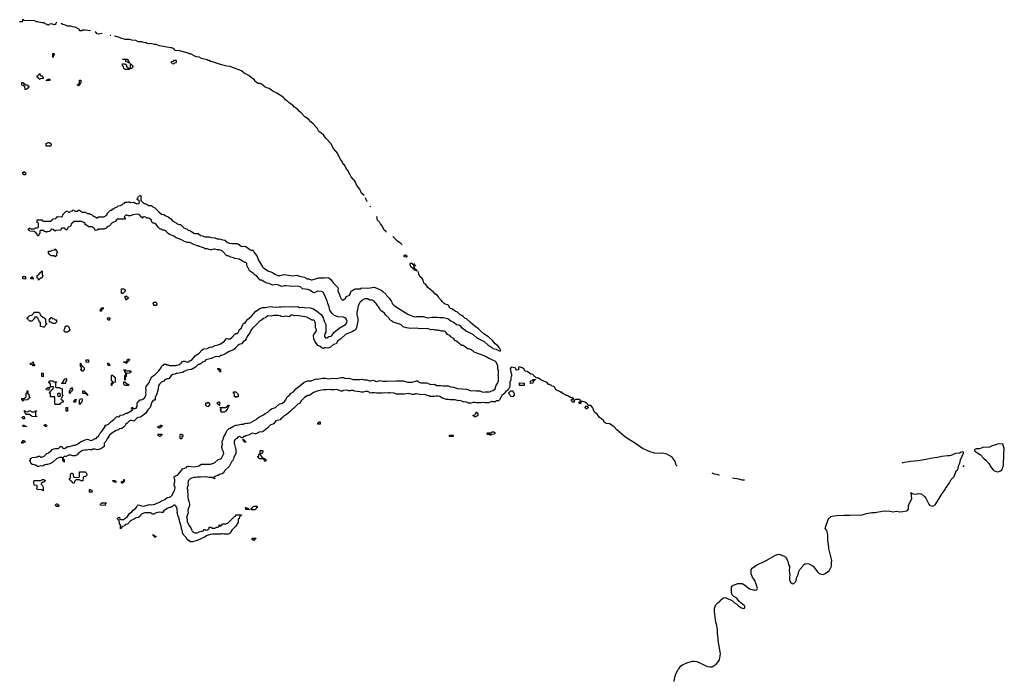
# Model space of a CAD drawing. Header units: inches. Extents: x 2561596 to 2663338, y 752906 to 788533.
# Tile 20 of 20: x 2645569 to 2663338, y 772867 to 784746. Entities that reach past the tile are written whole.
import ezdxf

# ---------------------------------------------------------------- set-up
doc = ezdxf.new("R2010")
doc.units = ezdxf.units.IN
doc.header["$MEASUREMENT"] = 0
for name, color, linetype in [('C6747', 7, 'Continuous'), ('C6748', 7, 'Continuous'), ('C6757', 7, 'Continuous'), ('C6758', 7, 'Continuous'), ('C6767', 7, 'Continuous')]:
    doc.layers.add(name, color=color, linetype=linetype)

msp = doc.modelspace()

# ---------------------------------------------------------------- linework, layer by layer
at = {"layer": 'C6747', "color": 6}
for points in [[(2647410, 779806), (2647406, 779810), (2647408, 779890), (2647447, 779893), (2647454, 779890), (2647458, 779878), (2647472, 779872), (2647472, 779850), (2647430, 779808)], [(2647490, 779686), (2647482, 779722), (2647470, 779726), (2647469, 779750), (2647482, 779758), (2647490, 779772), (2647498, 779758), (2647514, 779750), (2647518, 779738), (2647534, 779730), (2647518, 779722), (2647513, 779707), (2647498, 779702)], [(2647030, 779486), (2647026, 779490), (2647029, 779530), (2647046, 779534), (2647050, 779552), (2647070, 779554), (2647074, 779550), (2647074, 779530), (2647058, 779522), (2647054, 779510), (2647038, 779502)], [(2648030, 779589), (2647989, 779590), (2647988, 779610), (2647978, 779630), (2647990, 779652), (2648032, 779650), (2648042, 779630), (2648042, 779610)], [(2645990, 779198), (2645967, 779207), (2645946, 779210), (2645946, 779270), (2645942, 779282), (2645928, 779288), (2645922, 779322), (2645907, 779327), (2645902, 779362), (2645887, 779367), (2645882, 779382), (2645870, 779386), (2645838, 779382), (2645834, 779350), (2645818, 779342), (2645814, 779330), (2645798, 779322), (2645790, 779306), (2645750, 779306), (2645726, 779330), (2645722, 779342), (2645706, 779350), (2645706, 779370), (2645722, 779378), (2645730, 779394), (2645742, 779398), (2645746, 779410), (2645790, 779414), (2645826, 779450), (2645830, 779474), (2645910, 779474), (2645918, 779458), (2645934, 779450), (2645938, 779418), (2645950, 779414), (2645958, 779398), (2645974, 779390), (2645978, 779378), (2646014, 779370), (2646018, 779358), (2646034, 779350), (2646034, 779290), (2646038, 779278), (2646053, 779273), (2646053, 779253), (2646046, 779246), (2646034, 779246), (2646034, 779234), (2646022, 779210), (2646010, 779198)], [(2646170, 779269), (2646130, 779288), (2646106, 779290), (2646107, 779353), (2646122, 779358), (2646130, 779374), (2646150, 779374), (2646158, 779358), (2646190, 779352), (2646210, 779334), (2646233, 779333), (2646231, 779290), (2646210, 779269)], [(2647190, 779326), (2647168, 779328), (2647162, 779342), (2647146, 779350), (2647162, 779358), (2647170, 779372), (2647194, 779370)], [(2646389, 779109), (2646369, 779130), (2646369, 779150), (2646388, 779190), (2646388, 779210), (2646410, 779225), (2646430, 779225), (2646451, 779211), (2646471, 779151), (2646458, 779130), (2646430, 779109)], [(2645810, 778506), (2645802, 778522), (2645766, 778530), (2645766, 778550), (2645770, 778554), (2645802, 778558), (2645807, 778573), (2645813, 778573), (2645818, 778538), (2645834, 778530), (2645834, 778510), (2645830, 778506)], [(2646690, 778406), (2646682, 778422), (2646669, 778429), (2646670, 778434), (2646682, 778438), (2646686, 778450), (2646682, 778482), (2646670, 778486), (2646667, 778493), (2646666, 778550), (2646670, 778554), (2646674, 778550), (2646678, 778518), (2646690, 778514), (2646698, 778498), (2646710, 778494), (2646718, 778478), (2646732, 778470), (2646731, 778429), (2646718, 778422), (2646710, 778406)], [(2646810, 778566), (2646766, 778570), (2646770, 778614), (2646811, 778611)], [(2647190, 778506), (2647168, 778510), (2647162, 778542), (2647146, 778550), (2647150, 778554), (2647170, 778554), (2647178, 778538), (2647190, 778534)], [(2647490, 778546), (2647482, 778562), (2647450, 778566), (2647446, 778570), (2647450, 778574), (2647490, 778574), (2647502, 778578), (2647507, 778613), (2647522, 778618), (2647530, 778632), (2647538, 778618), (2647554, 778610), (2647538, 778602), (2647534, 778590), (2647518, 778582), (2647513, 778567), (2647498, 778562), (2647494, 778546)], [(2645990, 778306), (2645966, 778310), (2645970, 778374), (2645991, 778370), (2645994, 778310)], [(2647230, 778146), (2647226, 778150), (2647226, 778190), (2647242, 778198), (2647246, 778210), (2647242, 778222), (2647228, 778230), (2647228, 778330), (2647230, 778334), (2647250, 778334), (2647258, 778318), (2647274, 778310), (2647278, 778298), (2647294, 778290), (2647293, 778213), (2647290, 778208), (2647258, 778202), (2647254, 778190), (2647238, 778182), (2647234, 778150)], [(2647493, 778413), (2647570, 778414), (2647574, 778410), (2647574, 778390), (2647558, 778382), (2647554, 778370), (2647513, 778367), (2647498, 778362), (2647493, 778347), (2647492, 778308), (2647478, 778302), (2647474, 778290), (2647474, 778250), (2647470, 778246), (2647466, 778250), (2647467, 778327), (2647470, 778334), (2647482, 778338), (2647486, 778370), (2647482, 778382), (2647466, 778390), (2647462, 778422), (2647450, 778426), (2647447, 778433), (2647470, 778434), (2647478, 778418)], [(2649190, 778388), (2649182, 778402), (2649166, 778410), (2649162, 778422), (2649148, 778428), (2649147, 778453), (2649170, 778454), (2649178, 778438), (2649190, 778434), (2649194, 778410), (2649194, 778390)], [(2646090, 778066), (2646050, 778068), (2646046, 778090), (2646062, 778098), (2646070, 778114), (2646114, 778114), (2646113, 778107), (2646098, 778102), (2646094, 778070)], [(2646230, 778114), (2646290, 778114), (2646298, 778098), (2646334, 778090), (2646334, 777990), (2646338, 777978), (2646352, 777970), (2646338, 777962), (2646332, 777928), (2646318, 777922), (2646314, 777910), (2646318, 777898), (2646334, 777890), (2646338, 777878), (2646354, 777870), (2646354, 777850), (2646350, 777846), (2646318, 777842), (2646314, 777830), (2646298, 777822), (2646290, 777808), (2646210, 777806), (2646206, 777830), (2646206, 777930), (2646202, 777942), (2646190, 777946), (2646130, 777946), (2646126, 777950), (2646126, 777990), (2646122, 778002), (2646110, 778006), (2646106, 778030), (2646122, 778038), (2646127, 778053), (2646142, 778058), (2646147, 778073), (2646162, 778078), (2646167, 778093), (2646182, 778098), (2646186, 778110), (2646182, 778122), (2646170, 778126), (2646126, 778126), (2646126, 778170), (2646122, 778182), (2646110, 778186), (2646102, 778202), (2646086, 778210), (2646102, 778218), (2646108, 778232), (2646167, 778233), (2646174, 778230), (2646178, 778218), (2646190, 778214), (2646233, 778213), (2646233, 778207), (2646218, 778202), (2646214, 778190), (2646214, 778130), (2646218, 778118)], [(2646330, 778186), (2646326, 778190), (2646342, 778198), (2646347, 778213), (2646362, 778218), (2646368, 778252), (2646382, 778258), (2646386, 778270), (2646410, 778272), (2646414, 778270), (2646413, 778233), (2646410, 778226), (2646398, 778222), (2646394, 778190), (2646390, 778186)], [(2646470, 778006), (2646466, 778010), (2646466, 778050), (2646482, 778058), (2646488, 778092), (2646502, 778098), (2646510, 778114), (2646514, 778110), (2646518, 778078), (2646530, 778074), (2646531, 778069), (2646518, 778062), (2646510, 778046), (2646498, 778042), (2646490, 778026), (2646478, 778022)], [(2647470, 778146), (2647462, 778162), (2647446, 778170), (2647446, 778210), (2647450, 778214), (2647470, 778214), (2647478, 778198), (2647494, 778190), (2647498, 778178), (2647531, 778171), (2647534, 778150), (2647530, 778146)], [(2645630, 777866), (2645622, 777882), (2645606, 777890), (2645606, 777910), (2645610, 777914), (2645650, 777914), (2645662, 777918), (2645666, 777930), (2645682, 777938), (2645686, 777950), (2645686, 778010), (2645702, 778018), (2645706, 778050), (2645710, 778054), (2645714, 778050), (2645714, 778010), (2645718, 777998), (2645732, 777992), (2645738, 777938), (2645750, 777934), (2645752, 777928), (2645738, 777922), (2645730, 777906), (2645718, 777902), (2645713, 777887), (2645650, 777886), (2645638, 777882)], [(2646290, 778006), (2646258, 778002), (2646254, 777990), (2646258, 777958), (2646290, 777954), (2646302, 777958), (2646306, 777970), (2646302, 778002)], [(2646790, 777966), (2646782, 777982), (2646766, 777990), (2646762, 778002), (2646750, 778006), (2646710, 778006), (2646706, 778030), (2646706, 778050), (2646710, 778054), (2646730, 778054), (2646738, 778038), (2646754, 778030), (2646758, 778018), (2646774, 778010), (2646778, 777998), (2646794, 777990), (2646794, 777970)], [(2649470, 777928), (2649462, 777942), (2649446, 777950), (2649446, 777990), (2649442, 778002), (2649428, 778010), (2649426, 778030), (2649430, 778034), (2649470, 778034), (2649494, 778010), (2649498, 777998), (2649512, 777990), (2649514, 777950), (2649510, 777946), (2649478, 777942)], [(2646410, 777686), (2646406, 777690), (2646406, 777750), (2646410, 777754), (2646432, 777752), (2646430, 777686)], [(2646570, 777846), (2646547, 777847), (2646548, 777872), (2646562, 777878), (2646567, 777893), (2646590, 777894), (2646593, 777887), (2646578, 777882), (2646574, 777850)], [(2646650, 777808), (2646646, 777890), (2646662, 777898), (2646666, 777910), (2646690, 777911), (2646694, 777890), (2646692, 777848), (2646678, 777842), (2646674, 777830), (2646658, 777822)], [(2648970, 777766), (2648948, 777768), (2648942, 777782), (2648926, 777790), (2648930, 777834), (2648962, 777838), (2648970, 777852), (2648978, 777838), (2648994, 777830), (2648994, 777790), (2648978, 777782)], [(2649170, 777786), (2649162, 777802), (2649150, 777806), (2649142, 777822), (2649128, 777828), (2649130, 777834), (2649142, 777838), (2649150, 777854), (2649170, 777854), (2649174, 777850), (2649174, 777790)], [(2649230, 777666), (2649206, 777670), (2649202, 777702), (2649186, 777710), (2649202, 777718), (2649206, 777730), (2649202, 777742), (2649187, 777747), (2649187, 777753), (2649290, 777754), (2649302, 777758), (2649307, 777773), (2649322, 777778), (2649330, 777794), (2649354, 777790), (2649338, 777782), (2649334, 777750), (2649318, 777742), (2649313, 777707), (2649298, 777702), (2649293, 777687), (2649278, 777682), (2649270, 777668)], [(2645650, 777548), (2645628, 777548), (2645622, 777562), (2645606, 777570), (2645622, 777578), (2645626, 777590), (2645652, 777592), (2645654, 777550)], [(2645870, 777586), (2645793, 777587), (2645786, 777590), (2645782, 777602), (2645767, 777607), (2645762, 777622), (2645750, 777626), (2645690, 777626), (2645682, 777642), (2645668, 777648), (2645662, 777682), (2645646, 777690), (2645650, 777694), (2645670, 777694), (2645678, 777678), (2645710, 777674), (2645722, 777678), (2645728, 777692), (2645770, 777694), (2645778, 777678), (2645790, 777674), (2645830, 777674), (2645842, 777678), (2645847, 777693), (2645870, 777694), (2645873, 777687), (2645858, 777682), (2645854, 777670), (2645854, 777610), (2645858, 777598), (2645873, 777593)], [(2645630, 777406), (2645628, 777432), (2645652, 777432), (2645658, 777418), (2645690, 777414), (2645694, 777410), (2645690, 777406)], [(2646050, 777406), (2646026, 777410), (2646022, 777422), (2646008, 777428), (2646010, 777434), (2646022, 777438), (2646030, 777452), (2646038, 777438), (2646052, 777430), (2646054, 777410)], [(2648070, 777386), (2648066, 777390), (2648066, 777410), (2648070, 777414), (2648102, 777418), (2648110, 777432), (2648130, 777434), (2648134, 777430), (2648134, 777410), (2648118, 777402), (2648110, 777386)], [(2648110, 777226), (2648087, 777227), (2648082, 777242), (2648070, 777246), (2648067, 777273), (2648133, 777273), (2648134, 777250), (2648118, 777242)], [(2648470, 777186), (2648468, 777190), (2648466, 777250), (2648470, 777272), (2648494, 777270), (2648498, 777258), (2648514, 777250), (2648512, 777228), (2648498, 777222), (2648494, 777190), (2648490, 777186)], [(2645610, 777106), (2645606, 777110), (2645606, 777130), (2645622, 777138), (2645630, 777154), (2645650, 777154), (2645658, 777138), (2645674, 777130), (2645670, 777126), (2645638, 777122), (2645630, 777108)], [(2649630, 777126), (2649622, 777142), (2649608, 777148), (2649606, 777166), (2649594, 777166), (2649587, 777173), (2649610, 777174), (2649618, 777158), (2649634, 777150), (2649638, 777138), (2649650, 777134), (2649650, 777126)], [(2646710, 776426), (2646668, 776428), (2646662, 776442), (2646650, 776446), (2646590, 776446), (2646578, 776442), (2646573, 776427), (2646558, 776422), (2646550, 776386), (2646530, 776386), (2646522, 776402), (2646510, 776406), (2646502, 776422), (2646490, 776426), (2646482, 776442), (2646470, 776446), (2646467, 776453), (2646467, 776473), (2646482, 776478), (2646486, 776490), (2646486, 776550), (2646506, 776570), (2646514, 776570), (2646532, 776550), (2646538, 776498), (2646553, 776493), (2646590, 776492), (2646642, 776498), (2646647, 776513), (2646646, 776590), (2646650, 776594), (2646748, 776592), (2646770, 776574), (2646782, 776550), (2646782, 776530), (2646754, 776510), (2646718, 776502), (2646713, 776487)], [(2645990, 776246), (2645982, 776262), (2645967, 776267), (2645886, 776270), (2645878, 776290), (2645886, 776310), (2645882, 776342), (2645828, 776348), (2645826, 776410), (2645830, 776434), (2645950, 776434), (2645962, 776438), (2645970, 776454), (2646010, 776454), (2646018, 776438), (2646034, 776430), (2646018, 776422), (2646010, 776406), (2645978, 776402), (2645974, 776390), (2645958, 776382), (2645954, 776370), (2645972, 776352), (2645992, 776312), (2645994, 776250)], [(2647270, 776406), (2647262, 776422), (2647246, 776430), (2647250, 776434), (2647290, 776434), (2647298, 776418), (2647313, 776413), (2647310, 776406)], [(2647410, 776386), (2647406, 776390), (2647406, 776410), (2647410, 776414), (2647442, 776418), (2647446, 776450), (2647450, 776454), (2647454, 776450), (2647454, 776410), (2647438, 776402), (2647430, 776386)], [(2646830, 776226), (2646826, 776230), (2646830, 776274), (2646850, 776274), (2646858, 776258), (2646870, 776254), (2646874, 776230), (2646870, 776226)], [(2646230, 775968), (2646222, 775982), (2646208, 775990), (2646222, 775998), (2646230, 776014), (2646250, 776014), (2646258, 775998), (2646274, 775990), (2646274, 775970), (2646270, 775968)], [(2647110, 775986), (2647028, 775988), (2647026, 776010), (2647042, 776018), (2647050, 776034), (2647132, 776032), (2647130, 776026), (2647118, 776022), (2647114, 775990)], [(2649750, 775908), (2649746, 775910), (2649746, 775930), (2649766, 775934), (2649770, 775954), (2649782, 775958), (2649790, 775974), (2649853, 775973), (2649854, 775950), (2649838, 775942), (2649834, 775930), (2649810, 775908)], [(2649710, 775908), (2649650, 775909), (2649646, 775950), (2649654, 775950), (2649658, 775938), (2649690, 775934), (2649698, 775918), (2649713, 775913)], [(2648010, 775406), (2648002, 775422), (2647987, 775427), (2647982, 775442), (2647970, 775446), (2647967, 775453), (2647990, 775454), (2647998, 775438), (2648033, 775433), (2648033, 775427), (2648018, 775422), (2648014, 775406)], [(2649790, 775346), (2649782, 775362), (2649766, 775370), (2649766, 775390), (2649770, 775394), (2649833, 775393), (2649833, 775387), (2649818, 775382), (2649810, 775366), (2649798, 775362)]]:
    msp.add_lwpolyline(points, close=True, dxfattribs=at)
for points in [[(2650000, 779370), (2649970, 779359), (2649933, 779327), (2649894, 779306), (2649850, 779253), (2649779, 779190), (2649747, 779150), (2649721, 779099), (2649675, 779030), (2649659, 778990), (2649637, 778963), (2649610, 778944), (2649570, 778899), (2649530, 778885), (2649508, 778872), (2649461, 778830), (2649450, 778809), (2649427, 778793), (2649350, 778763), (2649270, 778713), (2649210, 778689), (2649191, 778689), (2649170, 778668), (2649110, 778669), (2649027, 778633), (2648950, 778619), (2648931, 778609), (2648911, 778589), (2648871, 778570), (2648850, 778549), (2648811, 778529), (2648790, 778525), (2648740, 778480), (2648670, 778437), (2648590, 778424), (2648539, 778401), (2648510, 778382), (2648470, 778379), (2648415, 778365), (2648390, 778364), (2648368, 778352), (2648330, 778346), (2648301, 778330), (2648264, 778276), (2648252, 778268), (2648230, 778268), (2648190, 778248), (2648171, 778229), (2648150, 778222), (2648130, 778209), (2648091, 778170), (2648077, 778150), (2648071, 778090), (2648042, 777998), (2648011, 777930), (2648014, 777886), (2647990, 777882), (2647970, 777869), (2647956, 777850), (2647926, 777750), (2647883, 777710), (2647848, 777652), (2647770, 777589), (2647750, 777579), (2647710, 777573), (2647690, 777564), (2647651, 777530), (2647644, 777516), (2647630, 777508), (2647610, 777509), (2647590, 777517), (2647564, 777516), (2647550, 777509), (2647511, 777469), (2647482, 777450), (2647471, 777429), (2647444, 777396), (2647414, 777370), (2647373, 777367), (2647352, 777348), (2647310, 777334), (2647230, 777290), (2647191, 777250), (2647150, 777188), (2647124, 777136), (2647095, 777110), (2647091, 777050), (2647071, 777030), (2647031, 777009), (2646971, 776989), (2646930, 777001), (2646910, 777001), (2646890, 776999), (2646870, 776989), (2646849, 776989), (2646830, 776995), (2646770, 776982), (2646744, 776984), (2646704, 776976), (2646632, 776930), (2646604, 776896), (2646570, 776878), (2646530, 776878), (2646490, 776889), (2646450, 776889), (2646410, 776866), (2646370, 776866), (2646354, 776850), (2646354, 776830), (2646358, 776818), (2646372, 776812), (2646372, 776768), (2646366, 776770), (2646362, 776782), (2646348, 776790), (2646347, 776827), (2646342, 776842), (2646328, 776848), (2646290, 776849), (2646233, 776827), (2646170, 776768), (2646110, 776735), (2646070, 776722), (2646050, 776722), (2646025, 776715), (2645984, 776696), (2645950, 776698), (2645910, 776689), (2645890, 776689), (2645869, 776709), (2645846, 776710), (2645810, 776726), (2645790, 776726), (2645782, 776742), (2645770, 776746), (2645762, 776782), (2645746, 776790), (2645762, 776798), (2645766, 776830), (2645782, 776838), (2645786, 776850), (2645847, 776853), (2645870, 776862), (2645896, 776864), (2645910, 776871), (2645931, 776871), (2645950, 776854), (2645970, 776854), (2646010, 776872), (2646060, 776920), (2646090, 776931), (2646129, 776971), (2646142, 776978), (2646150, 776992), (2646170, 777002), (2646210, 777012), (2646270, 777011), (2646289, 777030), (2646295, 777045), (2646310, 777054), (2646330, 777045), (2646350, 777021), (2646370, 777015), (2646390, 777021), (2646430, 777051), (2646470, 777046), (2646546, 777070), (2646570, 777071), (2646590, 777085), (2646610, 777091), (2646668, 777130), (2646750, 777166), (2646790, 777178), (2646850, 777159), (2646876, 777164), (2646930, 777192), (2646950, 777194), (2646975, 777225), (2646990, 777234), (2647016, 777284), (2647030, 777294), (2647035, 777305), (2647048, 777312), (2647055, 777330), (2647109, 777410), (2647110, 777432), (2647130, 777432), (2647170, 777451), (2647218, 777502), (2647266, 777534), (2647315, 777585), (2647329, 777591), (2647350, 777586), (2647370, 777591), (2647390, 777611), (2647439, 777621), (2647489, 777651), (2647510, 777651), (2647578, 777690), (2647606, 777710), (2647602, 777722), (2647589, 777729), (2647590, 777752), (2647610, 777751), (2647613, 777733), (2647650, 777731), (2647670, 777741), (2647689, 777770), (2647688, 777830), (2647728, 777870), (2647729, 777891), (2647770, 777891), (2647790, 777899), (2647826, 777930), (2647841, 777959), (2647849, 777989), (2647844, 778010), (2647853, 778070), (2647848, 778092), (2647849, 778130), (2647895, 778185), (2647909, 778210), (2647919, 778241), (2647956, 778304), (2647977, 778323), (2648016, 778344), (2648041, 778379), (2648079, 778410), (2648097, 778443), (2648108, 778450), (2648129, 778491), (2648150, 778514), (2648162, 778518), (2648170, 778534), (2648210, 778534), (2648222, 778522), (2648250, 778522), (2648271, 778511), (2648389, 778511), (2648446, 778530), (2648486, 778550), (2648503, 778577), (2648526, 778590), (2648550, 778587), (2648590, 778571), (2648610, 778576), (2648683, 778617), (2648738, 778682), (2648810, 778731), (2648857, 778783), (2648879, 778801), (2648890, 778807), (2648950, 778814), (2649010, 778843), (2649030, 778839), (2649050, 778843), (2649090, 778871), (2649150, 778884), (2649190, 778899), (2649260, 778940), (2649282, 778970), (2649290, 778991), (2649310, 778996), (2649331, 778991), (2649370, 778991), (2649402, 779018), (2649450, 779072), (2649470, 779085), (2649490, 779087), (2649510, 779105), (2649525, 779130), (2649529, 779151), (2649574, 779190), (2649594, 779246), (2649608, 779270), (2649630, 779271), (2649659, 779301), (2649669, 779331), (2649679, 779341), (2649750, 779401), (2649832, 779488), (2649916, 779544), (2649950, 779557), (2650000, 779558)], [(2650000, 777351), (2649998, 777350), (2649986, 777334), (2649950, 777315), (2649890, 777309), (2649870, 777294), (2649830, 777279), (2649810, 777275), (2649770, 777289), (2649750, 777284), (2649710, 777259), (2649650, 777242), (2649630, 777229), (2649610, 777228), (2649590, 777206), (2649570, 777206), (2649559, 777219), (2649545, 777225), (2649530, 777226), (2649505, 777215), (2649486, 777190), (2649452, 777168), (2649440, 777140), (2649437, 777110), (2649471, 776991), (2649471, 776951), (2649467, 776930), (2649431, 776850), (2649430, 776828), (2649411, 776789), (2649391, 776769), (2649351, 776689), (2649270, 776615), (2649245, 776575), (2649222, 776558), (2649177, 776543), (2649150, 776526), (2649130, 776526), (2649094, 776510), (2649074, 776490), (2649078, 776478), (2649093, 776473), (2649090, 776466), (2649068, 776468), (2649062, 776482), (2649047, 776487), (2648990, 776488), (2648930, 776504), (2648830, 776494), (2648770, 776497), (2648750, 776489), (2648710, 776489), (2648670, 776479), (2648650, 776469), (2648611, 776430), (2648601, 776390), (2648611, 776370), (2648611, 776350), (2648591, 776310), (2648591, 776290), (2648602, 776250), (2648598, 776230), (2648606, 776190), (2648606, 776130), (2648611, 776091), (2648624, 776064), (2648625, 776030), (2648632, 776008), (2648632, 775970), (2648611, 775929), (2648606, 775890), (2648611, 775849), (2648590, 775806), (2648582, 775770), (2648594, 775750), (2648592, 775690), (2648632, 775610), (2648660, 775580), (2648672, 775552), (2648674, 775530), (2648685, 775525), (2648692, 775512), (2648730, 775492), (2648770, 775492), (2648810, 775512), (2648827, 775513), (2648850, 775522), (2648870, 775522), (2648886, 775530), (2648890, 775554), (2648910, 775554), (2648930, 775542), (2648956, 775544), (2648986, 775570), (2648986, 775590), (2648990, 775594), (2649030, 775594), (2649038, 775578), (2649050, 775574), (2649090, 775574), (2649128, 775592), (2649150, 775594), (2649166, 775610), (2649166, 775630), (2649170, 775634), (2649178, 775618), (2649190, 775614), (2649202, 775618), (2649207, 775633), (2649222, 775638), (2649230, 775654), (2649290, 775652), (2649330, 775672), (2649449, 775791), (2649466, 775794), (2649470, 775814), (2649570, 775814), (2649573, 775807), (2649558, 775802), (2649554, 775790), (2649538, 775782), (2649530, 775746), (2649518, 775742), (2649513, 775727), (2649510, 775686), (2649472, 775610), (2649399, 775541), (2649378, 775510), (2649370, 775486), (2649330, 775469), (2649251, 775469), (2649230, 775475), (2649210, 775475), (2649190, 775468), (2649090, 775469), (2649070, 775464), (2649050, 775469), (2649010, 775461), (2648950, 775444), (2648902, 775410), (2648835, 775385), (2648774, 775350), (2648688, 775328), (2648649, 775329), (2648589, 775369), (2648569, 775410), (2648529, 775449), (2648509, 775489), (2648509, 775511), (2648489, 775570), (2648485, 775610), (2648469, 775649), (2648449, 775729), (2648449, 775750), (2648429, 775790), (2648409, 775849), (2648414, 775870), (2648409, 775891), (2648409, 775930), (2648382, 775982), (2648370, 775989), (2648350, 775988), (2648331, 775969), (2648305, 775955), (2648290, 775948), (2648270, 775948), (2648230, 775929), (2648171, 775890), (2648150, 775858), (2648130, 775855), (2648090, 775861), (2648031, 775849), (2647990, 775828), (2647970, 775828), (2647950, 775842), (2647930, 775849), (2647830, 775849), (2647790, 775839), (2647770, 775829), (2647751, 775810), (2647745, 775790), (2647737, 775783), (2647711, 775769), (2647670, 775764), (2647650, 775749), (2647571, 775709), (2647514, 775650), (2647478, 775642), (2647474, 775630), (2647458, 775622), (2647454, 775610), (2647414, 775606), (2647410, 775586), (2647398, 775582), (2647390, 775566), (2647386, 775630), (2647382, 775642), (2647368, 775650), (2647362, 775722), (2647347, 775727), (2647342, 775742), (2647328, 775750), (2647342, 775758), (2647346, 775770), (2647370, 775772), (2647378, 775738), (2647393, 775733), (2647450, 775732), (2647468, 775750), (2647517, 775783), (2647550, 775838), (2647595, 775870), (2647618, 775902), (2647663, 775937), (2647682, 775958), (2647695, 775985), (2647710, 775994), (2647730, 775992), (2647770, 775975), (2647806, 775974), (2647910, 776001), (2647950, 775999), (2648009, 776011), (2648090, 776046), (2648129, 776071), (2648187, 776093), (2648230, 776131), (2648270, 776133), (2648296, 776144), (2648315, 776165), (2648349, 776230), (2648354, 776250), (2648369, 776271), (2648373, 776310), (2648354, 776350), (2648354, 776370), (2648369, 776410), (2648368, 776450), (2648356, 776476), (2648358, 776502), (2648390, 776526), (2648410, 776531), (2648422, 776538), (2648479, 776601), (2648496, 776630), (2648510, 776644), (2648550, 776655), (2648578, 776670), (2648594, 776686), (2648609, 776691), (2648710, 776684), (2648802, 776698), (2648850, 776731), (2648930, 776727), (2649010, 776731), (2649030, 776736), (2649087, 776753), (2649150, 776812), (2649190, 776826), (2649210, 776838), (2649249, 776910), (2649253, 776930), (2649249, 776950), (2649229, 776990), (2649219, 777030), (2649219, 777050), (2649229, 777090), (2649224, 777136), (2649234, 777166), (2649249, 777190), (2649249, 777211), (2649284, 777270), (2649293, 777307), (2649309, 777331), (2649348, 777370), (2649370, 777376), (2649439, 777421), (2649470, 777430), (2649490, 777431), (2649566, 777450), (2649610, 777451), (2649630, 777461), (2649669, 777471), (2649690, 777467), (2649727, 777473), (2649810, 777526), (2649830, 777531), (2649860, 777560), (2649897, 777583), (2649970, 777621), (2650000, 777643)], [(2650000, 776786), (2649990, 776786), (2649986, 776790), (2649982, 776822), (2649947, 776827), (2649890, 776826), (2649882, 776842), (2649870, 776846), (2649866, 776870), (2649882, 776878), (2649886, 776910), (2649902, 776918), (2649906, 776930), (2649906, 776970), (2649910, 776974), (2649950, 776974), (2649954, 776970), (2649953, 776927), (2649918, 776922), (2649914, 776890), (2649918, 776878), (2649933, 776873), (2649938, 776858), (2649953, 776853), (2649958, 776838), (2649990, 776834), (2649998, 776818), (2650000, 776817)]]:
    msp.add_lwpolyline(points, dxfattribs=at)
at = {"layer": 'C6748', "color": 6}
for points in [[(2646232, 784702), (2646223, 784677), (2646210, 784658), (2646190, 784655), (2646150, 784669), (2646112, 784668), (2646098, 784662), (2646090, 784646), (2646070, 784646), (2646062, 784662), (2646029, 784669), (2646010, 784688), (2645971, 784689), (2645889, 784709), (2645870, 784709), (2645830, 784729), (2645650, 784726), (2645642, 784742), (2645630, 784746), (2645618, 784742), (2645613, 784707), (2645590, 784706), (2645568, 784708)], [(2646845, 784547), (2646750, 784555), (2646705, 784555), (2646690, 784546), (2646650, 784548), (2646646, 784570), (2646570, 784613), (2646530, 784617), (2646490, 784629), (2646432, 784632), (2646398, 784650), (2646350, 784657), (2646319, 784679)], [(2647057, 784498), (2646990, 784488), (2646970, 784494), (2646942, 784522), (2646934, 784526)], [(2647216, 784463), (2647210, 784464), (2647202, 784466)], [(2650000, 783532), (2649995, 783535), (2649930, 783584), (2649910, 783593), (2649870, 783595), (2649860, 783600), (2649837, 783617), (2649819, 783639), (2649802, 783670), (2649750, 783699), (2649702, 783742), (2649623, 783783), (2649570, 783824), (2649410, 783883), (2649370, 783903), (2649309, 783909), (2649213, 783933), (2649050, 783989), (2649013, 783993), (2648990, 784009), (2648970, 784013), (2648950, 784025), (2648850, 784049), (2648810, 784069), (2648754, 784074), (2648650, 784129), (2648629, 784129), (2648589, 784149), (2648430, 784189), (2648390, 784186), (2648370, 784198), (2648344, 784224), (2648317, 784237), (2648290, 784236), (2648090, 784274), (2648030, 784297), (2647999, 784299), (2647930, 784317), (2647910, 784313), (2647870, 784319), (2647850, 784329), (2647810, 784333), (2647770, 784349), (2647710, 784349), (2647666, 784370), (2647590, 784379), (2647550, 784389), (2647470, 784388), (2647393, 784413), (2647370, 784425), (2647302, 784442), (2647281, 784452)], [(2650000, 780011), (2649993, 780013), (2649930, 780048), (2649909, 780049), (2649850, 780119), (2649819, 780139), (2649788, 780170), (2649716, 780216), (2649708, 780230), (2649706, 780250), (2649690, 780266), (2649682, 780290), (2649669, 780310), (2649668, 780350), (2649650, 780368), (2649630, 780369), (2649589, 780389), (2649529, 780429), (2649450, 780439), (2649430, 780449), (2649381, 780461), (2649330, 780488), (2649310, 780489), (2649228, 780570), (2649205, 780585), (2649170, 780594), (2649130, 780595), (2649090, 780609), (2649070, 780609), (2649030, 780594), (2649010, 780594), (2648990, 780604), (2648950, 780614), (2648910, 780615), (2648890, 780629), (2648810, 780655), (2648790, 780669), (2648769, 780669), (2648710, 780689), (2648650, 780722), (2648629, 780729), (2648590, 780729), (2648562, 780738), (2648529, 780749), (2648490, 780775), (2648390, 780809), (2648338, 780850), (2648274, 780874), (2648249, 780889), (2648209, 780929), (2648190, 780942), (2648170, 780949), (2648149, 780949), (2648127, 780967), (2648106, 780970), (2648076, 780996), (2648030, 781055), (2648010, 781069), (2647978, 781078), (2647956, 781096), (2647949, 781109), (2647948, 781130), (2647910, 781162), (2647890, 781169), (2647870, 781169), (2647830, 781189), (2647794, 781186), (2647790, 781166), (2647782, 781182), (2647767, 781187), (2647726, 781230), (2647690, 781239), (2647611, 781229), (2647570, 781206), (2647530, 781206), (2647516, 781216), (2647490, 781226), (2647454, 781190), (2647458, 781178), (2647474, 781170), (2647473, 781147), (2647330, 781146), (2647290, 781108), (2647240, 781080), (2647190, 781028), (2647150, 781008), (2647130, 780988), (2647090, 780969), (2646993, 780967), (2646970, 780948), (2646930, 780946), (2646926, 780970), (2646908, 780988), (2646868, 781008), (2646808, 781008), (2646770, 781046), (2646750, 781048), (2646748, 781068), (2646729, 781089), (2646690, 781108), (2646553, 781107), (2646530, 781086), (2646518, 781082), (2646510, 781066), (2646498, 781062), (2646494, 781030), (2646478, 781022), (2646474, 781010), (2646438, 781002), (2646432, 780970), (2646418, 780962), (2646412, 780948), (2646406, 780950), (2646402, 780962), (2646390, 780966), (2646386, 780986), (2646370, 780988), (2646333, 780987), (2646318, 780982), (2646310, 780948), (2646230, 780946), (2646218, 780942), (2646210, 780926), (2646202, 780942), (2646187, 780947), (2646182, 780962), (2646150, 780966), (2646138, 780962), (2646133, 780947), (2646118, 780942), (2646113, 780927), (2646058, 780922), (2646050, 780906), (2646042, 780922), (2646010, 780926), (2646002, 780942), (2645990, 780946), (2645950, 780946), (2645938, 780942), (2645933, 780927), (2645932, 780890), (2645918, 780882), (2645910, 780846), (2645889, 780849), (2645882, 780882), (2645868, 780888), (2645866, 780906), (2645846, 780910), (2645842, 780922), (2645830, 780926), (2645750, 780929), (2645746, 780946), (2645726, 780950), (2645727, 780973), (2645742, 780978), (2645748, 780992), (2645754, 780990), (2645758, 780978), (2645770, 780974), (2645830, 780974), (2645842, 780978), (2645850, 780994), (2645890, 780994), (2645902, 780998), (2645906, 781010), (2645906, 781070), (2645902, 781082), (2645886, 781090), (2645886, 781130), (2645890, 781134), (2645970, 781134), (2645978, 781118), (2645990, 781114), (2646130, 781114), (2646142, 781118), (2646146, 781130), (2646162, 781138), (2646168, 781152), (2646222, 781158), (2646226, 781170), (2646242, 781178), (2646250, 781194), (2646327, 781193), (2646342, 781198), (2646350, 781234), (2646362, 781238), (2646366, 781250), (2646410, 781294), (2646434, 781290), (2646450, 781274), (2646470, 781274), (2646482, 781278), (2646486, 781290), (2646522, 781298), (2646530, 781314), (2646553, 781313), (2646558, 781298), (2646570, 781294), (2646610, 781294), (2646622, 781298), (2646627, 781313), (2646647, 781313), (2646654, 781310), (2646658, 781298), (2646670, 781294), (2646690, 781272), (2646750, 781272), (2646792, 781252), (2646832, 781252), (2646838, 781238), (2646870, 781234), (2646878, 781218), (2646890, 781214), (2646910, 781194), (2646934, 781190), (2646950, 781174), (2646970, 781174), (2646990, 781192), (2647088, 781192), (2647140, 781220), (2647149, 781231), (2647150, 781252), (2647210, 781312), (2647230, 781312), (2647250, 781332), (2647270, 781334), (2647288, 781352), (2647326, 781370), (2647346, 781390), (2647390, 781392), (2647426, 781410), (2647436, 781424), (2647462, 781438), (2647470, 781454), (2647510, 781454), (2647530, 781462), (2647550, 781462), (2647570, 781452), (2647630, 781454), (2647656, 781436), (2647686, 781426), (2647710, 781431), (2647729, 781450), (2647726, 781486), (2647706, 781490), (2647702, 781502), (2647686, 781510), (2647702, 781518), (2647708, 781550), (2647722, 781558), (2647726, 781570), (2647750, 781574), (2647754, 781570), (2647753, 781513), (2647758, 781478), (2647770, 781474), (2647810, 781432), (2647830, 781431), (2647871, 781411), (2647890, 781392), (2647950, 781394), (2647972, 781372), (2648010, 781351), (2648080, 781280), (2648130, 781238), (2648170, 781231), (2648195, 781215), (2648250, 781192), (2648294, 781154), (2648331, 781111), (2648390, 781085), (2648410, 781065), (2648450, 781051), (2648471, 781051), (2648530, 780991), (2648590, 780971), (2648610, 780951), (2648650, 780938), (2648710, 780896), (2648730, 780891), (2648790, 780891), (2648830, 780851), (2648870, 780846), (2648910, 780831), (2648930, 780827), (2648990, 780831), (2649030, 780819), (2649090, 780811), (2649130, 780791), (2649170, 780791), (2649210, 780779), (2649270, 780771), (2649314, 780734), (2649350, 780717), (2649410, 780711), (2649490, 780711), (2649510, 780706), (2649563, 780663), (2649590, 780656), (2649630, 780661), (2649650, 780655), (2649720, 780600), (2649749, 780591), (2649774, 780590), (2649790, 780574), (2649798, 780550), (2649811, 780530), (2649847, 780487), (2649877, 780410), (2649950, 780291), (2649970, 780271), (2650000, 780251)]]:
    msp.add_lwpolyline(points, dxfattribs=at)
for points in [[(2646170, 784066), (2646166, 784070), (2646166, 784130), (2646170, 784134), (2646190, 784134), (2646191, 784110), (2646178, 784102), (2646174, 784070)], [(2647530, 783966), (2647522, 783982), (2647487, 783987), (2647482, 784022), (2647470, 784026), (2647430, 784026), (2647427, 784033), (2647510, 784034), (2647518, 784018), (2647534, 784010), (2647538, 783978), (2647553, 783973), (2647554, 783966), (2647550, 783966)], [(2648350, 783946), (2648328, 783948), (2648322, 783962), (2648306, 783970), (2648307, 783993), (2648342, 783998), (2648350, 784014), (2648390, 784014), (2648394, 784010), (2648394, 783970), (2648390, 783966), (2648358, 783962)], [(2647550, 783846), (2647467, 783847), (2647462, 783862), (2647448, 783868), (2647442, 783902), (2647426, 783910), (2647427, 783953), (2647473, 783953), (2647478, 783938), (2647494, 783930), (2647498, 783898), (2647514, 783890), (2647518, 783878), (2647530, 783874), (2647562, 783878), (2647566, 783890), (2647566, 783954), (2647573, 783953), (2647578, 783938), (2647593, 783933), (2647598, 783918), (2647612, 783912), (2647612, 783890), (2647598, 783882), (2647590, 783866), (2647558, 783862)], [(2645670, 783574), (2645710, 783574), (2645718, 783558), (2645734, 783550), (2645733, 783527), (2645718, 783522), (2645713, 783507), (2645698, 783502), (2645690, 783486), (2645667, 783487), (2645662, 783542), (2645646, 783550), (2645642, 783562), (2645610, 783566), (2645610, 783614), (2645633, 783613), (2645638, 783598), (2645653, 783593), (2645658, 783578)], [(2645930, 783666), (2645922, 783682), (2645907, 783687), (2645902, 783702), (2645886, 783710), (2645887, 783733), (2645902, 783738), (2645907, 783753), (2645922, 783758), (2645930, 783774), (2645934, 783770), (2645938, 783738), (2645970, 783734), (2645978, 783718), (2645994, 783710), (2645993, 783687), (2645938, 783682)], [(2646050, 783646), (2646046, 783650), (2646062, 783658), (2646070, 783674), (2646110, 783674), (2646114, 783670), (2646114, 783650), (2646110, 783648)], [(2646630, 783546), (2646622, 783562), (2646610, 783566), (2646608, 783572), (2646622, 783578), (2646630, 783594), (2646642, 783598), (2646646, 783610), (2646646, 783650), (2646650, 783654), (2646670, 783654), (2646671, 783609), (2646658, 783602), (2646650, 783566), (2646638, 783562)], [(2646047, 782467), (2646047, 782513), (2646062, 782518), (2646070, 782534), (2646113, 782533), (2646118, 782518), (2646134, 782510), (2646130, 782468)], [(2645670, 781946), (2645646, 781950), (2645626, 781970), (2645626, 781990), (2645642, 781998), (2645650, 782014), (2645658, 781998), (2645674, 781990), (2645674, 781950)], [(2646210, 780466), (2646202, 780482), (2646190, 780486), (2646128, 780488), (2646122, 780502), (2646107, 780507), (2646102, 780522), (2646086, 780530), (2646087, 780573), (2646130, 780574), (2646142, 780578), (2646148, 780592), (2646190, 780594), (2646202, 780598), (2646210, 780612), (2646214, 780610), (2646218, 780598), (2646232, 780590), (2646238, 780558), (2646250, 780554), (2646251, 780549), (2646238, 780542), (2646234, 780530), (2646233, 780487), (2646218, 780482)], [(2645670, 780068), (2645626, 780070), (2645627, 780113), (2645670, 780114), (2645674, 780110), (2645674, 780070)], [(2645810, 780066), (2645768, 780070), (2645768, 780092), (2645782, 780098), (2645788, 780112), (2645794, 780110), (2645798, 780098), (2645814, 780090), (2645814, 780070)], [(2645910, 780046), (2645906, 780050), (2645902, 780082), (2645886, 780090), (2645886, 780130), (2645902, 780138), (2645906, 780150), (2645922, 780158), (2645927, 780173), (2645942, 780178), (2645947, 780193), (2645962, 780198), (2645970, 780214), (2645974, 780210), (2645974, 780150), (2645978, 780138), (2645994, 780130), (2645978, 780122), (2645970, 780086), (2645938, 780082), (2645934, 780070), (2645918, 780062)]]:
    msp.add_lwpolyline(points, close=True, dxfattribs=at)
at = {"layer": 'C6757', "color": 6}
for points in [[(2650000, 779558), (2650030, 779559), (2650090, 779575), (2650130, 779567), (2650210, 779563), (2650250, 779567), (2650290, 779565), (2650331, 779571), (2650470, 779567), (2650590, 779571), (2650617, 779557), (2650678, 779562), (2650710, 779555), (2650810, 779547), (2650871, 779531), (2650931, 779491), (2651008, 779428), (2651043, 779370), (2651061, 779310), (2651091, 779250), (2651091, 779110), (2651078, 779082), (2651071, 779050), (2651071, 779030), (2651090, 779011), (2651110, 779011), (2651150, 779031), (2651190, 779039), (2651210, 779056), (2651238, 779102), (2651269, 779131), (2651337, 779183), (2651449, 779250), (2651469, 779270), (2651477, 779310), (2651462, 779350), (2651438, 779370), (2651410, 779381), (2651309, 779389), (2651239, 779419), (2651206, 779446), (2651164, 779510), (2651157, 779530), (2651156, 779570), (2651129, 779630), (2651116, 779676), (2651097, 779710), (2651085, 779750), (2651046, 779826), (2651035, 779835), (2651010, 779843), (2650950, 779850), (2650930, 779846), (2650890, 779819), (2650852, 779832), (2650807, 779867), (2650770, 779878), (2650670, 779889), (2650640, 779920), (2650612, 779932), (2650437, 779937), (2650370, 779949), (2650350, 779949), (2650323, 779937), (2650294, 779934), (2650230, 779966), (2650190, 779969), (2650130, 779959), (2650070, 779988), (2650030, 779994), (2650022, 780000)], [(2651228, 780000), (2651242, 779982), (2651313, 779913), (2651319, 779890), (2651311, 779870), (2651311, 779850), (2651336, 779810), (2651352, 779748), (2651371, 779710), (2651390, 779691), (2651410, 779691), (2651450, 779725), (2651469, 779751), (2651521, 779779), (2651538, 779810), (2651542, 779838), (2651549, 779851), (2651610, 779886), (2651630, 779891), (2651726, 779894), (2651730, 779911), (2651850, 779905), (2651970, 779921), (2652090, 779867), (2652123, 779843), (2652176, 779796), (2652191, 779770), (2652231, 779731), (2652273, 779673), (2652287, 779650), (2652291, 779630), (2652330, 779591), (2652450, 779511), (2652528, 779468), (2652574, 779434), (2652690, 779385), (2652731, 779391), (2652850, 779391), (2652930, 779371), (2653010, 779383), (2653103, 779383), (2653150, 779375), (2653210, 779375), (2653294, 779354), (2653320, 779340), (2653350, 779316), (2653410, 779287), (2653450, 779251), (2653490, 779241), (2653510, 779231), (2653550, 779191), (2653597, 779157), (2653616, 779135), (2653711, 779091), (2653750, 779067), (2653818, 779010), (2653950, 778939), (2654030, 778871), (2654082, 778842), (2654110, 778814), (2654170, 778803), (2654210, 778779), (2654230, 778772), (2654246, 778774), (2654248, 778790), (2654229, 778830), (2654190, 778869), (2654150, 778899), (2654102, 778962), (2654027, 779027), (2653950, 779073), (2653879, 779139), (2653850, 779173), (2653780, 779220), (2653749, 779250), (2653702, 779282), (2653630, 779349), (2653603, 779363), (2653570, 779394), (2653550, 779409), (2653520, 779420), (2653468, 779470), (2653429, 779489), (2653370, 779529), (2653340, 779540), (2653329, 779549), (2653309, 779590), (2653290, 779604), (2653250, 779614), (2653229, 779629), (2653199, 779659), (2653177, 779690), (2653133, 779730), (2653126, 779750), (2653110, 779770), (2653059, 779799), (2653039, 779830), (2652934, 779915), (2652897, 779970), (2652869, 779990), (2652865, 780000)], [(2650000, 777643), (2650010, 777650), (2650049, 777670), (2650089, 777710), (2650115, 777725), (2650187, 777753), (2650249, 777811), (2650310, 777831), (2650350, 777859), (2650373, 777890), (2650397, 777943), (2650435, 777970), (2650469, 778011), (2650510, 778036), (2650550, 778091), (2650662, 778170), (2650696, 778204), (2650723, 778217), (2650770, 778231), (2650830, 778231), (2650869, 778251), (2650910, 778263), (2650930, 778266), (2650950, 778263), (2651030, 778279), (2651090, 778281), (2651150, 778271), (2651210, 778281), (2651290, 778276), (2651370, 778291), (2651410, 778291), (2651450, 778276), (2651510, 778278), (2651590, 778256), (2651710, 778256), (2651750, 778261), (2651790, 778251), (2651831, 778251), (2651890, 778231), (2651908, 778232), (2651950, 778245), (2651990, 778227), (2652010, 778223), (2652050, 778235), (2652070, 778236), (2652130, 778227), (2652190, 778227), (2652370, 778235), (2652390, 778231), (2652489, 778231), (2652570, 778211), (2652649, 778211), (2652730, 778234), (2652750, 778234), (2652774, 778210), (2652810, 778198), (2652910, 778196), (2652930, 778191), (2652970, 778171), (2653012, 778168), (2653051, 778171), (2653067, 778167), (2653090, 778151), (2653107, 778147), (2653170, 778151), (2653210, 778141), (2653304, 778144), (2653350, 778125), (2653399, 778119), (2653468, 778092), (2653550, 778091), (2653630, 778081), (2653671, 778071), (2653710, 778051), (2653790, 778056), (2653810, 778051), (2653870, 778051), (2653930, 778031), (2653970, 778036), (2654045, 778035), (2654110, 778056), (2654149, 778090), (2654168, 778152), (2654190, 778182), (2654209, 778230), (2654209, 778310), (2654204, 778330), (2654209, 778350), (2654209, 778410), (2654199, 778450), (2654199, 778510), (2654173, 778553), (2654168, 778570), (2654149, 778589), (2654090, 778609), (2654070, 778624), (2654036, 778636), (2653990, 778664), (2653970, 778670), (2653950, 778681), (2653770, 778749), (2653750, 778769), (2653718, 778790), (2653673, 778807), (2653649, 778809), (2653610, 778848), (2653570, 778868), (2653550, 778868), (2653537, 778877), (2653450, 778948), (2653434, 778954), (2653390, 779002), (2653349, 779029), (2653330, 779048), (2653289, 779069), (2653262, 779110), (2653245, 779125), (2653230, 779129), (2653190, 779129), (2653150, 779142), (2653130, 779142), (2653110, 779149), (2653069, 779149), (2653030, 779159), (2652990, 779155), (2652930, 779174), (2652791, 779169), (2652730, 779181), (2652630, 779177), (2652550, 779189), (2652510, 779199), (2652489, 779209), (2652448, 779250), (2652310, 779288), (2652288, 779310), (2652250, 779335), (2652229, 779370), (2652179, 779419), (2652155, 779450), (2652130, 779473), (2652093, 779493), (2652074, 779514), (2652069, 779530), (2652004, 779630), (2651985, 779645), (2651964, 779670), (2651930, 779689), (2651890, 779689), (2651873, 779693), (2651849, 779709), (2651790, 779713), (2651751, 779690), (2651743, 779677), (2651720, 779660), (2651703, 779637), (2651686, 779594), (2651671, 779570), (2651666, 779510), (2651651, 779470), (2651651, 779430), (2651671, 779351), (2651671, 779311), (2651647, 779193), (2651632, 779150), (2651570, 779119), (2651490, 779089), (2651450, 779069), (2651367, 778993), (2651310, 778954), (2651278, 778902), (2651230, 778885), (2651179, 778841), (2651130, 778823), (2651090, 778827), (2651070, 778826), (2651050, 778817), (2651030, 778821), (2650990, 778849), (2650947, 778867), (2650893, 778950), (2650876, 778990), (2650873, 779050), (2650879, 779070), (2650919, 779121), (2650925, 779150), (2650909, 779190), (2650909, 779250), (2650901, 779290), (2650892, 779312), (2650870, 779329), (2650849, 779329), (2650750, 779383), (2650570, 779408), (2650530, 779405), (2650490, 779415), (2650470, 779415), (2650450, 779409), (2650430, 779389), (2650370, 779396), (2650310, 779389), (2650290, 779393), (2650270, 779407), (2650230, 779412), (2650190, 779409), (2650150, 779413), (2650110, 779401), (2650050, 779406), (2650010, 779374), (2650000, 779370)], [(2657436, 776700), (2657430, 776700), (2657417, 776710), (2657397, 776777), (2657375, 776815), (2657340, 776860), (2657316, 776876), (2657250, 776907), (2657170, 776926), (2657110, 776924), (2657028, 776930), (2656949, 776950), (2656810, 777012), (2656685, 777105), (2656509, 777210), (2656470, 777238), (2656348, 777348), (2656300, 777400), (2656277, 777417), (2656214, 777454), (2656150, 777464), (2656133, 777473), (2656113, 777493), (2656109, 777510), (2656070, 777549), (2656032, 777572), (2655993, 777630), (2655945, 777665), (2655929, 777689), (2655919, 777730), (2655909, 777750), (2655890, 777776), (2655870, 777789), (2655826, 777786), (2655818, 777810), (2655798, 777830), (2655766, 777850), (2655714, 777866), (2655698, 777862), (2655694, 777830), (2655690, 777826), (2655670, 777826), (2655666, 777830), (2655666, 777850), (2655682, 777858), (2655686, 777870), (2655686, 777890), (2655670, 777894), (2655602, 777898), (2655593, 777887), (2655578, 777882), (2655573, 777847), (2655550, 777846), (2655542, 777862), (2655526, 777870), (2655526, 777890), (2655530, 777894), (2655562, 777898), (2655566, 777910), (2655550, 777926), (2655530, 777926), (2655510, 777934), (2655450, 777969), (2655430, 777968), (2655410, 777988), (2655378, 777998), (2655355, 778015), (2655350, 778026), (2655330, 778028), (2655310, 778042), (2655250, 778068), (2655233, 778093), (2655228, 778110), (2655210, 778128), (2655179, 778139), (2655168, 778150), (2655130, 778168), (2655110, 778168), (2655095, 778190), (2655069, 778210), (2654973, 778253), (2654930, 778282), (2654910, 778288), (2654888, 778288), (2654866, 778310), (2654855, 778315), (2654848, 778330), (2654830, 778348), (2654795, 778355), (2654770, 778368), (2654730, 778402), (2654690, 778408), (2654668, 778450), (2654638, 778470), (2654590, 778486), (2654578, 778482), (2654573, 778467), (2654571, 778429), (2654530, 778426), (2654526, 778430), (2654522, 778462), (2654450, 778477), (2654431, 778469), (2654423, 778450), (2654431, 778390), (2654445, 778350), (2654444, 778316), (2654434, 778290), (2654434, 778250), (2654412, 778210), (2654412, 778130), (2654385, 778070), (2654340, 778040), (2654299, 777990), (2654273, 777967), (2654256, 777944), (2654230, 777888), (2654211, 777869), (2654170, 777869), (2654150, 777855), (2654110, 777854), (2654090, 777859), (2654030, 777834), (2653970, 777833), (2653930, 777839), (2653890, 777834), (2653810, 777834), (2653790, 777842), (2653750, 777842), (2653710, 777828), (2653670, 777828), (2653630, 777849), (2653610, 777854), (2653589, 777849), (2653510, 777877), (2653490, 777874), (2653430, 777888), (2653329, 777889), (2653310, 777895), (2653270, 777895), (2653198, 777918), (2653150, 777947), (2653115, 777955), (2653083, 777957), (2653049, 777949), (2652972, 777948), (2652950, 777962), (2652870, 777984), (2652810, 777982), (2652730, 778001), (2652710, 777999), (2652689, 777989), (2652651, 777989), (2652590, 778003), (2652510, 777994), (2652370, 777994), (2652326, 778010), (2652250, 778019), (2652230, 778019), (2652210, 778009), (2652150, 778017), (2652110, 778009), (2652010, 778009), (2651970, 778019), (2651930, 778017), (2651909, 778009), (2651890, 778015), (2651875, 778030), (2651850, 778041), (2651810, 778041), (2651770, 778029), (2651731, 778029), (2651710, 778037), (2651610, 778049), (2651590, 778059), (2651550, 778061), (2651530, 778053), (2651510, 778053), (2651470, 778065), (2651410, 778057), (2651390, 778049), (2651370, 778049), (2651290, 778077), (2651249, 778069), (2651191, 778069), (2651170, 778077), (2651110, 778069), (2651049, 778069), (2650954, 778050), (2650870, 778022), (2650805, 777975), (2650791, 777969), (2650770, 777969), (2650711, 777930), (2650646, 777870), (2650617, 777823), (2650590, 777809), (2650550, 777775), (2650508, 777732), (2650478, 777710), (2650456, 777684), (2650412, 777650), (2650403, 777637), (2650330, 777589), (2650311, 777569), (2650282, 777550), (2650271, 777529), (2650190, 777509), (2650171, 777490), (2650150, 777458), (2650092, 777430), (2650042, 777378), (2650000, 777351)], [(2650000, 776817), (2650013, 776813), (2650014, 776790), (2650010, 776786), (2650000, 776786)], [(2658197, 776527), (2658177, 776537), (2658110, 776550), (2658063, 776565)], [(2658649, 776440), (2658610, 776443), (2658550, 776460), (2658433, 776479)], [(2657380, 772810), (2657395, 772890), (2657410, 772947), (2657450, 773024), (2657464, 773036), (2657502, 773090), (2657530, 773112), (2657610, 773148), (2657710, 773174), (2657750, 773174), (2657790, 773169), (2657878, 773130), (2657937, 773097), (2657981, 773081), (2658030, 773074), (2658063, 773077), (2658104, 773096), (2658139, 773121), (2658177, 773163), (2658198, 773202), (2658206, 773234), (2658214, 773310), (2658176, 773550), (2658176, 773590), (2658163, 773677), (2658160, 773750), (2658142, 773842), (2658130, 773882), (2658107, 774070), (2658110, 774131), (2658132, 774190), (2658170, 774230), (2658203, 774257), (2658210, 774270), (2658250, 774308), (2658290, 774323), (2658317, 774317), (2658430, 774267), (2658470, 774231), (2658510, 774207), (2658548, 774168), (2658597, 774137), (2658630, 774128), (2658647, 774133), (2658658, 774150), (2658653, 774170), (2658642, 774182), (2658554, 774254), (2658509, 774310), (2658459, 774340), (2658429, 774370), (2658417, 774417), (2658416, 774510), (2658429, 774530), (2658441, 774539), (2658510, 774573), (2658530, 774578), (2658610, 774580), (2658670, 774542), (2658718, 774498), (2658742, 774482), (2658810, 774464), (2658830, 774464), (2658850, 774455), (2658870, 774463), (2658881, 774490), (2658865, 774550), (2658834, 774634), (2658794, 774690), (2658770, 774750), (2658771, 774830), (2658790, 774855), (2658870, 774912), (2659010, 774974), (2659210, 775091), (2659270, 775104), (2659290, 775102), (2659370, 775070), (2659390, 775053), (2659405, 775030), (2659430, 774976), (2659442, 774922), (2659461, 774890), (2659464, 774870), (2659458, 774810), (2659470, 774730), (2659462, 774690), (2659464, 774644), (2659479, 774599), (2659510, 774575), (2659530, 774574), (2659541, 774579), (2659572, 774608), (2659584, 774630), (2659594, 774690), (2659619, 774741), (2659630, 774791), (2659647, 774830), (2659695, 774885), (2659710, 774910), (2659741, 774930), (2659770, 774936), (2659810, 774932), (2659870, 774902), (2659886, 774890), (2659922, 774842), (2659968, 774790), (2659976, 774776), (2659997, 774757), (2660000, 774756)]]:
    msp.add_lwpolyline(points, dxfattribs=at)
for points in [[(2654587, 778147), (2654586, 778190), (2654590, 778194), (2654672, 778192), (2654674, 778150), (2654670, 778148)], [(2654787, 778187), (2654788, 778232), (2654822, 778238), (2654830, 778254), (2654870, 778254), (2654872, 778250), (2654858, 778242), (2654854, 778230), (2654838, 778222), (2654830, 778188)], [(2654470, 777946), (2654430, 777948), (2654426, 777970), (2654410, 777986), (2654398, 778010), (2654406, 778030), (2654422, 778038), (2654430, 778054), (2654471, 778051), (2654474, 778030), (2654494, 778010), (2654492, 777968), (2654478, 777962)], [(2655790, 777726), (2655782, 777742), (2655766, 777750), (2655782, 777758), (2655790, 777774), (2655814, 777774), (2655818, 777758), (2655831, 777751), (2655830, 777746), (2655818, 777742), (2655810, 777728)], [(2653770, 777586), (2653762, 777602), (2653746, 777610), (2653750, 777614), (2653782, 777618), (2653787, 777633), (2653802, 777638), (2653806, 777670), (2653810, 777674), (2653818, 777658), (2653834, 777650), (2653834, 777610), (2653818, 777602), (2653810, 777586)], [(2650990, 777448), (2650948, 777448), (2650950, 777474), (2650962, 777478), (2650970, 777494), (2650990, 777494), (2650992, 777490)], [(2653330, 777226), (2653326, 777230), (2653326, 777250), (2653330, 777254), (2653390, 777254), (2653394, 777230), (2653390, 777226)], [(2654070, 777246), (2654062, 777262), (2654050, 777266), (2654010, 777266), (2654006, 777270), (2654006, 777290), (2654010, 777294), (2654070, 777294), (2654082, 777298), (2654090, 777314), (2654130, 777314), (2654138, 777298), (2654152, 777292), (2654150, 777286), (2654138, 777282), (2654134, 777270), (2654078, 777262)]]:
    msp.add_lwpolyline(points, close=True, dxfattribs=at)
at = {"layer": 'C6758', "color": 6}
for points in [[(2651788, 781575), (2651740, 781620), (2651709, 781690), (2651672, 781732), (2651640, 781780), (2651630, 781818), (2651610, 781848), (2651596, 781856), (2651589, 781870), (2651548, 781910), (2651534, 781950), (2651490, 782028), (2651460, 782060), (2651428, 782130), (2651417, 782137), (2651400, 782160), (2651389, 782190), (2651355, 782235), (2651329, 782290), (2651314, 782310), (2651309, 782330), (2651229, 782430), (2651189, 782510), (2651092, 782612), (2651049, 782670), (2650969, 782729), (2650937, 782790), (2650865, 782870), (2650824, 782904), (2650784, 782950), (2650717, 782997), (2650650, 783069), (2650614, 783094), (2650581, 783130), (2650530, 783170), (2650490, 783209), (2650470, 783225), (2650440, 783240), (2650410, 783269), (2650373, 783293), (2650344, 783330), (2650322, 783350), (2650210, 783421), (2650135, 783455), (2650070, 783505), (2650030, 783517), (2650000, 783532)], [(2651846, 781470), (2651833, 781473), (2651825, 781485), (2651811, 781533)], [(2651903, 781368), (2651894, 781374), (2651893, 781385)], [(2652189, 780916), (2652169, 780929), (2652149, 780949), (2652109, 781030), (2652082, 781062), (2652069, 781090), (2652028, 781130), (2652013, 781194)], [(2652474, 780686), (2652457, 780697), (2652449, 780710), (2652430, 780724), (2652389, 780749), (2652302, 780837)], [(2650000, 780251), (2650050, 780218), (2650086, 780206), (2650130, 780185), (2650174, 780154), (2650230, 780135), (2650270, 780131), (2650310, 780147), (2650350, 780152), (2650490, 780128), (2650570, 780141), (2650618, 780118), (2650702, 780102), (2650730, 780091), (2650750, 780075), (2650790, 780071), (2650830, 780056), (2650850, 780056), (2650970, 780091), (2651069, 780091), (2651110, 780097), (2651150, 780091), (2651182, 780062), (2651228, 780000)], [(2652717, 780299), (2652706, 780310), (2652700, 780320), (2652694, 780347)], [(2652865, 780000), (2652849, 780050), (2652830, 780077), (2652797, 780110), (2652774, 780150), (2652766, 780190), (2652766, 780202)], [(2650022, 780000), (2650010, 780009), (2650000, 780011)]]:
    msp.add_lwpolyline(points, dxfattribs=at)
for points in [[(2652550, 780466), (2652509, 780470), (2652508, 780492), (2652522, 780498), (2652530, 780514), (2652538, 780498), (2652554, 780490), (2652554, 780470)], [(2652730, 780208), (2652722, 780222), (2652690, 780228), (2652686, 780246), (2652669, 780250), (2652667, 780267), (2652650, 780269), (2652642, 780282), (2652630, 780289), (2652619, 780319), (2652609, 780330), (2652630, 780354), (2652650, 780354), (2652658, 780338), (2652673, 780333), (2652674, 780310), (2652682, 780282), (2652694, 780266), (2652694, 780254), (2652712, 780252), (2652718, 780238), (2652733, 780233), (2652734, 780210)]]:
    msp.add_lwpolyline(points, close=True, dxfattribs=at)
at = {"layer": 'C6767', "color": 6}
msp.add_lwpolyline([(2663250, 777095), (2663210, 777089), (2663170, 777072), (2663130, 777067), (2663070, 777039), (2662950, 777029), (2662890, 777009), (2662830, 777007), (2662804, 776996), (2662799, 776990), (2662805, 776965), (2662902, 776902), (2662971, 776830), (2663003, 776803), (2663060, 776740), (2663102, 776670), (2663134, 776630), (2663150, 776616), (2663190, 776596), (2663230, 776593), (2663250, 776602), (2663270, 776611), (2663292, 776630), (2663304, 776650), (2663321, 776710), (2663327, 776907), (2663338, 777010), (2663310, 777089)], close=True, dxfattribs=at)
for points in [[(2660000, 774756), (2660030, 774746), (2660070, 774742), (2660105, 774755), (2660149, 774790), (2660176, 774804), (2660185, 774815), (2660217, 774890), (2660220, 774910), (2660219, 774950), (2660224, 774990), (2660174, 775210), (2660167, 775287), (2660151, 775350), (2660152, 775450), (2660148, 775488), (2660134, 775534), (2660106, 775570), (2660110, 775594), (2660160, 775730), (2660170, 775750), (2660190, 775770), (2660210, 775787), (2660230, 775794), (2660310, 775805), (2660451, 775811), (2660550, 775808), (2660770, 775816), (2660850, 775842), (2660950, 775855), (2661010, 775856), (2661070, 775872), (2661170, 775885), (2661210, 775881), (2661250, 775886), (2661330, 775872), (2661390, 775883), (2661450, 775871), (2661507, 775873), (2661570, 775885), (2661590, 775894), (2661605, 775910), (2661610, 775930), (2661608, 775972), (2661612, 775988), (2661662, 776090), (2661667, 776110), (2661662, 776150), (2661666, 776190), (2661662, 776202), (2661648, 776208), (2661652, 776212), (2661670, 776212), (2661678, 776198), (2661693, 776193), (2661750, 776191), (2661790, 776199), (2661830, 776195), (2661848, 776188), (2661902, 776142), (2661919, 776119), (2661931, 776090), (2661947, 776070), (2661974, 776010), (2661990, 775991), (2662017, 775977), (2662050, 775973), (2662090, 775999), (2662164, 776110), (2662217, 776203), (2662269, 776270), (2662276, 776290), (2662309, 776330), (2662323, 776357), (2662350, 776391), (2662379, 776450), (2662435, 776510), (2662472, 776610), (2662492, 776628), (2662507, 776650), (2662517, 776710), (2662536, 776750), (2662550, 776810), (2662603, 776930), (2662599, 776940), (2662589, 776949), (2662550, 776941), (2662530, 776930), (2662456, 776924), (2662370, 776883), (2662350, 776878), (2662310, 776881), (2662210, 776869), (2662131, 776850), (2662006, 776834), (2661950, 776820), (2661790, 776791), (2661643, 776777), (2661508, 776752), (2661488, 776749)], [(2662605, 776703), (2662596, 776690), (2662593, 776681)]]:
    msp.add_lwpolyline(points, dxfattribs=at)

doc.saveas('drawing.dxf')
